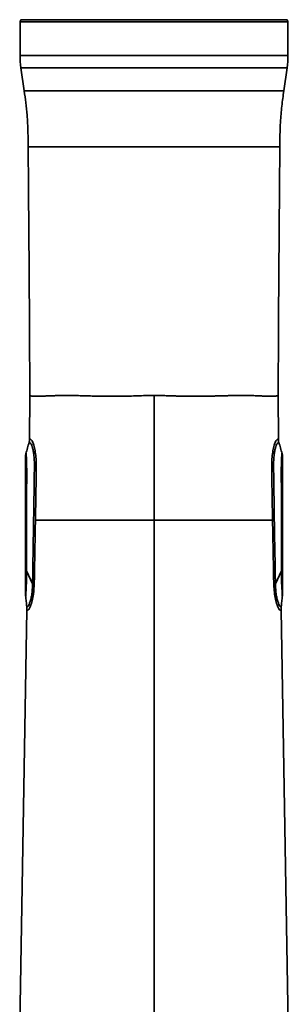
# Model space of a CAD drawing. Header units: millimetres. Extents: x 0 to 840, y -1 to 594.
# Tile 22 of 47: x 210 to 225, y 339 to 395. Entities that reach past the tile are written whole.
import ezdxf

# ---------------------------------------------------------------- set-up
doc = ezdxf.new("R2010")
doc.units = ezdxf.units.MM
doc.layers.get('0').update_dxf_attribs({"lineweight": 18})

msp = doc.modelspace()

# ---------------------------------------------------------------- linework, layer by layer
at = {"color": 7, "linetype": 'Continuous', "lineweight": 35}
for p, q in [((209.9355, 394.6434), (209.8855, 394.5234)), ((209.8855, 394.5234), (209.8855, 392.6434)), ((224.8855, 394.5234), (209.8855, 394.5234)), ((224.8355, 394.6434), (209.9355, 394.6434)), ((224.8855, 394.5234), (224.8355, 394.6434)), ((224.8855, 392.6434), (224.8855, 394.5234)), ((209.9352, 391.941), (210.1177, 390.6562)), ((224.6532, 390.6562), (224.8358, 391.941)), ((210.1177, 390.6562), (224.6532, 390.6562)), ((210.3401, 387.5177), (224.4309, 387.5177)), ((210.4283, 373.5837), (210.4142, 371.1434)), ((217.3855, 373.5848), (217.3855, 366.6011)), ((224.3567, 371.1434), (224.3427, 373.5849)), ((210.3885, 370.9434), (210.4056, 371.0206)), ((224.3824, 370.9434), (224.3653, 371.021)), ((210.1855, 370.1434), (210.1855, 363.3795)), ((224.5855, 370.1434), (224.5855, 363.3795)), ((210.2433, 363.7549), (210.5872, 363.0358)), ((224.1838, 363.0358), (224.5276, 363.7549)), ((210.1855, 363.3795), (210.1855, 362.5437)), ((224.5855, 363.3795), (224.5855, 362.5445)), ((210.2709, 361.5459), (209.8659, 338.3407)), ((210.2635, 361.7242), (210.2618, 361.7459)), ((210.2701, 361.7456), (210.267, 361.7394)), ((224.4782, 361.7471), (224.4728, 361.7501)), ((224.5069, 361.7243), (224.4988, 361.7358)), ((224.9051, 338.3407), (224.5, 361.5459)), ((224.5087, 361.7459), (224.5092, 361.7459))]:
    msp.add_line(p, q, dxfattribs=at)
at = {"color": 8, "linetype": 'Continuous', "lineweight": 35}
for p, q in [((217.3855, 392.6434), (209.8855, 392.6434)), ((224.8855, 392.6434), (217.3855, 392.6434)), ((217.3855, 391.941), (209.9352, 391.941)), ((224.8358, 391.941), (217.3855, 391.941)), ((224.5562, 370.3434), (224.5561, 370.3434)), ((217.3855, 318.4237), (217.3855, 366.6011)), ((210.2648, 361.7065), (210.2635, 361.7242))]:
    msp.add_line(p, q, dxfattribs=at)
at = {"color": 7, "linetype": 'Continuous', "lineweight": 35}
for centre, start, end in [((214.8855, 392.6442), 180.00984, 188.08563), ((219.8855, 392.6442), 351.91437, 359.99016)]:
    msp.add_arc(centre, 5, start, end, dxfattribs=at)
for points, knots in [([(210.3401, 387.5177), (210.3375, 387.8033), (210.3322, 388.3941), (210.2887, 389.2211), (210.2125, 389.9817), (210.1486, 390.4362), (210.1177, 390.6562)], [0, 0, 0, 0, 0.8569128, 1.7724986, 2.4831888, 3.1495363, 3.1495363, 3.1495363, 3.1495363]), ([(224.6532, 390.6562), (224.6139, 390.3733), (224.5325, 389.7881), (224.4651, 388.9627), (224.4365, 388.1989), (224.4327, 387.7398), (224.4309, 387.5177)], [0, 0, 0, 0, 0.8567535, 1.7721907, 2.48309, 3.1495303, 3.1495303, 3.1495303, 3.1495303]), ([(210.4285, 373.5838), (210.4272, 374.1736), (210.4246, 375.3585), (210.4164, 377.1304), (210.4061, 378.8792), (210.3943, 380.5693), (210.3821, 382.1633), (210.3703, 383.6448), (210.3593, 385.0121), (210.3493, 386.2908), (210.3431, 387.1154), (210.3401, 387.5177)], [0, 0, 0, 0, 1.7695068, 3.5546538, 5.3158346, 7.0160263, 8.6250286, 10.0979536, 11.460583, 12.7272322, 13.9341895, 13.9341895, 13.9341895, 13.9341895]), ([(224.4309, 387.5177), (224.4278, 387.1079), (224.4215, 386.2676), (224.4112, 384.9632), (224.4, 383.5662), (224.388, 382.0612), (224.3759, 380.4622), (224.3643, 378.7882), (224.3542, 377.0684), (224.3462, 375.3277), (224.3437, 374.1641), (224.3425, 373.5849)], [0, 0, 0, 0, 1.2292262, 2.5211367, 3.9133907, 5.4201362, 7.0362968, 8.7107321, 10.4422406, 12.1955342, 13.9330928, 13.9330928, 13.9330928, 13.9330928]), ([(217.3855, 373.5848), (217.2313, 373.5838), (216.9208, 373.5819), (216.4656, 373.5641), (216.0077, 373.5501), (215.5754, 373.5421), (215.1411, 373.5374), (214.7037, 373.5394), (214.2943, 373.5469), (213.893, 373.5561), (213.5303, 373.566), (213.1516, 373.5765), (212.7988, 373.5823), (212.5199, 373.5846), (212.3148, 373.5841), (212.1692, 373.5825), (212.023, 373.5796), (211.8865, 373.5761), (211.755, 373.572), (211.6269, 373.5671), (211.491, 373.5621), (211.3571, 373.5556), (211.2094, 373.5489), (211.0785, 373.5435), (210.9682, 373.5396), (210.8877, 373.5387), (210.8184, 373.538), (210.7594, 373.5379), (210.7066, 373.5397), (210.6548, 373.5426), (210.608, 373.5456), (210.5673, 373.5497), (210.5317, 373.5558), (210.4982, 373.5625), (210.4715, 373.5666), (210.4523, 373.5748), (210.4389, 373.5804), (210.4301, 373.5791), (210.429, 373.5822), (210.4285, 373.5838)], [0, 0, 0, 0, 0.2946187, 0.5936233, 0.8744982, 1.1821019, 1.4422532, 1.7423017, 2.0744984, 2.3028532, 2.6133776, 2.889687, 3.1924467, 3.4844429, 3.6199496, 3.7558679, 3.8978085, 4.0498944, 4.1736412, 4.3169442, 4.4755373, 4.6481923, 4.8134939, 5.0603165, 5.2147736, 5.3401261, 5.474524, 5.599822, 5.6966964, 5.8191755, 5.968262, 6.0705399, 6.1877519, 6.331625, 6.4744033, 6.5912705, 6.7082945, 6.8382618, 6.9649846, 6.9649846, 6.9649846, 6.9649846]), ([(224.3425, 373.5849), (224.3404, 373.5841), (224.3362, 373.5825), (224.3023, 373.5676), (224.2496, 373.5587), (224.1724, 373.5463), (224.0753, 373.5406), (223.954, 373.5383), (223.8463, 373.5397), (223.7521, 373.5423), (223.6807, 373.5452), (223.6044, 373.5483), (223.5149, 373.5518), (223.4108, 373.5567), (223.2824, 373.5627), (223.1366, 373.5682), (222.9848, 373.5745), (222.8245, 373.5787), (222.6615, 373.5821), (222.4883, 373.5842), (222.3056, 373.5853), (222.1061, 373.5846), (221.8869, 373.5819), (221.7007, 373.578), (221.5545, 373.5748), (221.451, 373.5722), (221.3408, 373.5694), (221.2226, 373.5662), (221.1029, 373.5634), (220.971, 373.5599), (220.8411, 373.5561), (220.7262, 373.553), (220.6217, 373.5506), (220.4933, 373.548), (220.337, 373.5448), (220.1825, 373.542), (220.0217, 373.5401), (219.8171, 373.5395), (219.5828, 373.5385), (219.3323, 373.5405), (219.0874, 373.5446), (218.8336, 373.5486), (218.5654, 373.5577), (218.2895, 373.5649), (217.9853, 373.5757), (217.6859, 373.5806), (217.4833, 373.5834), (217.3855, 373.5848)], [0, 0, 0, 0, 0.2495176, 0.495238, 0.7425981, 0.9776943, 1.2601458, 1.4855592, 1.7378352, 1.8387247, 1.944371, 2.0676707, 2.1723217, 2.3164961, 2.4780574, 2.6491611, 2.826383, 2.9792416, 3.1521451, 3.3148351, 3.4760603, 3.6557944, 3.8441237, 4.0358042, 4.1141152, 4.1956299, 4.2812811, 4.3719388, 4.4685732, 4.5537761, 4.6683867, 4.7563522, 4.8052109, 4.8952609, 5.0326514, 5.1371756, 5.2192703, 5.3665967, 5.557716, 5.693979, 5.868091, 6.0430631, 6.1917025, 6.3905014, 6.5765862, 6.7769075, 6.9638675, 6.9638675, 6.9638675, 6.9638675]), ([(210.3935, 370.9592), (210.3632, 370.8542), (210.3025, 370.6445), (210.2412, 370.4342), (210.2106, 370.3292)], [0, 0, 0, 0, 0.32825954, 0.65596599, 0.65596599, 0.65596599, 0.65596599]), ([(210.3885, 370.9434), (210.3903, 370.9431), (210.3938, 370.9426), (210.4224, 370.9462), (210.4652, 370.9215), (210.5161, 370.844), (210.5665, 370.7221), (210.6149, 370.5454), (210.6539, 370.3221), (210.6785, 370.0682), (210.6919, 369.7027), (210.6834, 369.2309), (210.6775, 368.6615), (210.65, 366.7524), (210.621, 365.0347), (210.5951, 363.5075)], [0, 0, 0, 0, 0.302966, 0.6059114, 0.9085847, 1.1355134, 1.3622956, 1.5889677, 1.8156427, 2.04244, 2.2694548, 2.7430028, 3.2209786, 3.6989435, 7.5293352, 7.5293352, 7.5293352, 7.5293352]), ([(210.4072, 371.0227), (210.4046, 371.0073), (210.3996, 370.9768), (210.3986, 370.9538), (210.3981, 370.9424)], [0, 0, 0, 0, 0.040871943, 0.080901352, 0.080901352, 0.080901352, 0.080901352]), ([(210.4182, 371.1434), (210.4205, 371.1431), (210.4249, 371.1426), (210.4605, 371.1462), (210.5169, 371.1033), (210.5922, 370.973), (210.6737, 370.7421), (210.7431, 370.4212), (210.7848, 370.0441), (210.7998, 369.4414), (210.7789, 368.6323), (210.7657, 367.6168), (210.7527, 366.9397), (210.7463, 366.6011)], [0, 0, 0, 0, 0.2981168, 0.5962057, 0.8939594, 1.1913118, 1.4883908, 1.7854016, 2.0826514, 2.3778768, 3.1357249, 3.8937631, 4.6519463, 4.6519463, 4.6519463, 4.6519463]), ([(224.0247, 366.6011), (224.02, 366.8551), (224.0107, 367.3629), (223.9971, 368.1247), (223.9875, 368.8862), (223.9728, 369.526), (223.9862, 370.0441), (224.0279, 370.4212), (224.0972, 370.7421), (224.1788, 370.973), (224.254, 371.1033), (224.3104, 371.1462), (224.3461, 371.1426), (224.3505, 371.1431), (224.3527, 371.1434)], [0, 0, 0, 0, 0.5686709, 1.1371834, 1.7057317, 2.2740683, 2.5692932, 2.8665414, 3.1635514, 3.4606297, 3.7579814, 4.0557342, 4.3538223, 4.6519384, 4.6519384, 4.6519384, 4.6519384]), ([(224.3638, 371.0223), (224.3582, 371.0463), (224.347, 371.0947), (224.3176, 371.1232), (224.3027, 371.1376)], [0, 0, 0, 0, 0.06593931, 0.13328244, 0.13328244, 0.13328244, 0.13328244]), ([(224.3431, 370.9392), (224.3512, 370.9521), (224.3675, 370.9779), (224.365, 371.0077), (224.3637, 371.0227)], [0, 0, 0, 0, 0.043871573, 0.088358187, 0.088358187, 0.088358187, 0.088358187]), ([(224.3435, 370.9397), (224.3442, 370.9402), (224.3604, 370.9524), (224.3747, 370.9405), (224.3787, 370.9425), (224.3804, 370.9434)], [0, 0, 0, 0, 0.000907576, 0.022483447, 0.039398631, 0.039398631, 0.039398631, 0.039398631]), ([(224.5603, 370.3293), (224.5297, 370.4344), (224.4684, 370.6446), (224.4077, 370.8544), (224.3774, 370.9593)], [0, 0, 0, 0, 0.32771286, 0.65598399, 0.65598399, 0.65598399, 0.65598399]), ([(210.219, 370.3434), (210.2144, 370.3275), (210.2052, 370.2961), (210.1945, 370.2441), (210.1885, 370.2018), (210.1858, 370.1674), (210.1856, 370.1514), (210.1855, 370.1434)], [0, 0, 0, 0, 0.05171, 0.10274917, 0.15340416, 0.17818087, 0.20348848, 0.20348848, 0.20348848, 0.20348848]), ([(210.2149, 370.3434), (210.2149, 370.3434), (210.2147, 370.3432), (210.2166, 370.3512), (210.219, 370.3433), (210.219, 370.3433)], [0, 0, 0, 0, 0.0004658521, 0.0075950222, 0.0076167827, 0.0076167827, 0.0076167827, 0.0076167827]), ([(224.5855, 370.1434), (224.5838, 370.1773), (224.5803, 370.2457), (224.5642, 370.3115), (224.556, 370.3446)], [0, 0, 0, 0, 0.10111657, 0.20388198, 0.20388198, 0.20388198, 0.20388198]), ([(210.7463, 366.6011), (210.7437, 366.4636), (210.7387, 366.1885), (210.731, 365.7758), (210.7234, 365.3631), (210.7158, 364.9504), (210.7082, 364.5377), (210.7006, 364.125), (210.6928, 363.7123), (210.6863, 363.3401), (210.6792, 363.0084), (210.663, 362.722), (210.6357, 362.4677), (210.6006, 362.253), (210.5619, 362.0756), (210.5187, 361.9207), (210.4736, 361.7926), (210.4291, 361.692), (210.3881, 361.6201), (210.352, 361.5747), (210.3292, 361.5571), (210.3153, 361.5505), (210.3076, 361.5478), (210.2996, 361.5462), (210.2929, 361.546), (210.2883, 361.5459), (210.2859, 361.5459), (210.2848, 361.5459), (210.2842, 361.5459), (210.284, 361.5459), (210.284, 361.5459), (210.284, 361.5459), (210.2838, 361.5459), (210.2833, 361.5459), (210.2812, 361.5459), (210.2772, 361.5459), (210.2722, 361.5459), (210.2714, 361.5459), (210.2709, 361.5459)], [0, 0, 0, 0, 0.3159134, 0.6318268, 0.9477448, 1.2636627, 1.5795807, 1.8955033, 2.2114258, 2.5273483, 2.7504896, 2.9727885, 3.1879636, 3.3548304, 3.5181868, 3.6828775, 3.848394, 4.0109719, 4.1786632, 4.3438499, 4.5090645, 4.5600905, 4.6151922, 4.67434, 4.7497311, 4.7967787, 4.8201352, 4.8309231, 4.8396188, 4.8396313, 4.8397319, 4.8400084, 4.841047, 4.8450711, 4.8608996, 4.9235183, 5.0269219, 5.1701733, 5.1701733, 5.1701733, 5.1701733]), ([(217.3855, 366.6011), (217.1669, 366.6011), (216.7221, 366.6011), (216.0502, 366.6011), (215.3709, 366.6011), (214.6948, 366.6011), (214.0336, 366.6011), (213.3994, 366.6011), (212.8042, 366.6011), (212.2591, 366.6011), (211.7733, 366.6011), (211.3559, 366.6011), (211.0053, 366.6011), (210.8321, 366.6011), (210.7463, 366.6011)], [0, 0, 0, 0, 0.50085, 1.0191138, 1.5531802, 2.1010289, 2.6602493, 3.2280842, 3.8015025, 4.3772828, 4.9521309, 5.5227757, 6.0860929, 6.6391977, 6.6391977, 6.6391977, 6.6391977]), ([(224.0247, 366.6011), (223.9388, 366.6011), (223.7656, 366.6011), (223.4151, 366.6011), (222.9977, 366.6011), (222.5118, 366.6011), (221.9667, 366.6011), (221.3715, 366.6011), (220.7373, 366.6011), (220.0761, 366.6011), (219.4001, 366.6011), (218.7207, 366.6011), (218.0489, 366.6011), (217.6041, 366.6011), (217.3855, 366.6011)], [0, 0, 0, 0, 0.5531049, 1.1164242, 1.6870695, 2.2619161, 2.8376985, 3.4111173, 3.9789528, 4.5381728, 5.0860221, 5.6200897, 6.1383536, 6.6392039, 6.6392039, 6.6392039, 6.6392039]), ([(224.5, 361.5459), (224.4975, 361.5461), (224.4924, 361.5465), (224.4517, 361.5437), (224.386, 361.6061), (224.3126, 361.7491), (224.2523, 361.9206), (224.2089, 362.0759), (224.1702, 362.2538), (224.1278, 362.5135), (224.0953, 362.8679), (224.0803, 363.5238), (224.0657, 364.4012), (224.0449, 365.5018), (224.0314, 366.2347), (224.0247, 366.6011)], [0, 0, 0, 0, 0.3306227, 0.6611706, 0.9912016, 1.3207056, 1.4858651, 1.6510194, 1.8161715, 1.9813499, 2.3111508, 2.6415999, 3.4862083, 4.3279046, 5.1698111, 5.1698111, 5.1698111, 5.1698111]), ([(210.2433, 363.7549), (210.2434, 363.6871), (210.2436, 363.5515), (210.2451, 363.416), (210.2458, 363.3482)], [0, 0, 0, 0, 0.20337207, 0.40676331, 0.40676331, 0.40676331, 0.40676331]), ([(224.5252, 363.3482), (224.5259, 363.416), (224.5273, 363.5515), (224.5275, 363.6871), (224.5276, 363.7549)], [0, 0, 0, 0, 0.20338527, 0.40675735, 0.40675735, 0.40675735, 0.40675735]), ([(210.1855, 363.3795), (210.1898, 363.3742), (210.1984, 363.3636), (210.2299, 363.3533), (210.2458, 363.3482)], [0, 0, 0, 0, 0.034386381, 0.069092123, 0.069092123, 0.069092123, 0.069092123]), ([(210.5951, 363.5075), (210.5939, 363.4279), (210.5916, 363.2706), (210.5887, 363.1134), (210.5872, 363.0358)], [0, 0, 0, 0, 0.238822, 0.47178386, 0.47178386, 0.47178386, 0.47178386]), ([(224.1838, 363.0358), (224.1823, 363.1134), (224.1793, 363.2706), (224.177, 363.4279), (224.1759, 363.5075)], [0, 0, 0, 0, 0.23296186, 0.47178386, 0.47178386, 0.47178386, 0.47178386]), ([(224.5252, 363.3482), (224.5429, 363.3544), (224.5741, 363.3655), (224.582, 363.3753), (224.5855, 363.3795)], [0, 0, 0, 0, 0.039033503, 0.0688942, 0.0688942, 0.0688942, 0.0688942]), ([(210.1855, 362.5459), (210.1855, 362.5383), (210.1858, 362.5056), (210.1887, 362.453), (210.1928, 362.4016), (210.1962, 362.3672), (210.1981, 362.3521), (210.199, 362.3447)], [0, 0, 0, 0, 0.02354147, 0.10051416, 0.15302902, 0.17777237, 0.20178205, 0.20178205, 0.20178205, 0.20178205]), ([(210.5872, 363.0358), (210.5832, 362.9288), (210.5754, 362.7149), (210.5401, 362.4079), (210.486, 362.1397), (210.4226, 361.9366), (210.3631, 361.8105), (210.3161, 361.7534), (210.2829, 361.7445), (210.2724, 361.7455), (210.2672, 361.7459)], [0, 0, 0, 0, 0.1720169, 0.3438091, 0.5154451, 0.6870673, 0.858819, 1.0307699, 1.2029026, 1.3751015, 1.3751015, 1.3751015, 1.3751015]), ([(224.572, 362.3447), (224.5729, 362.3522), (224.5767, 362.3836), (224.5812, 362.4376), (224.5841, 362.4883), (224.5853, 362.5228), (224.5854, 362.5383), (224.5855, 362.5459)], [0, 0, 0, 0, 0.02402423, 0.10098416, 0.153637, 0.1781912, 0.20174591, 0.20174591, 0.20174591, 0.20174591]), ([(210.1955, 362.3549), (210.2071, 362.2492), (210.2294, 362.0459), (210.2514, 361.8432), (210.2619, 361.7459)], [0, 0, 0, 0, 0.31872403, 0.6126017, 0.6126017, 0.6126017, 0.6126017]), ([(210.1966, 362.3459), (210.1966, 362.3459), (210.1966, 362.346), (210.1975, 362.346), (210.1985, 362.346), (210.1988, 362.3461)], [0, 0, 0, 0, 0.0002988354, 0.0015981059, 0.0021994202, 0.0021994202, 0.0021994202, 0.0021994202]), ([(224.509, 361.7459), (224.5196, 361.8432), (224.5415, 362.0459), (224.5638, 362.2491), (224.5754, 362.3548)], [0, 0, 0, 0, 0.29385952, 0.61255382, 0.61255382, 0.61255382, 0.61255382]), ([(224.5721, 362.3461), (224.5724, 362.346), (224.5733, 362.346), (224.5741, 362.346), (224.5743, 362.3459), (224.5743, 362.3459)], [0, 0, 0, 0, 0.0005580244, 0.001642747, 0.0021851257, 0.0021851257, 0.0021851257, 0.0021851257]), ([(210.2672, 361.7459), (210.2656, 361.7459), (210.2624, 361.7459), (210.262, 361.7459), (210.2618, 361.7459)], [0, 0, 0, 0, 0.002717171, 0.0054344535, 0.0054344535, 0.0054344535, 0.0054344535]), ([(210.267, 361.7394), (210.2663, 361.7382), (210.2636, 361.7333), (210.2639, 361.7281), (210.2641, 361.7242)], [0, 0, 0, 0, 0.003826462, 0.01574193, 0.01574193, 0.01574193, 0.01574193]), ([(210.2709, 361.5459), (210.2711, 361.5793), (210.2714, 361.633), (210.2666, 361.6864), (210.2648, 361.7065)], [0, 0, 0, 0, 0.10016006, 0.16082151, 0.16082151, 0.16082151, 0.16082151]), ([(224.5037, 361.7459), (224.4995, 361.7439), (224.4944, 361.7416), (224.481, 361.7481), (224.4788, 361.7492)], [0, 0, 0, 0, 0.021943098, 0.026183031, 0.026183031, 0.026183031, 0.026183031]), ([(224.5, 361.5459), (224.5, 361.5793), (224.4999, 361.6461), (224.5061, 361.7127), (224.5092, 361.7459)], [0, 0, 0, 0, 0.10015878, 0.20032121, 0.20032121, 0.20032121, 0.20032121]), ([(224.5092, 361.7459), (224.5089, 361.7459), (224.5085, 361.7459), (224.5053, 361.7459), (224.5037, 361.7459)], [0, 0, 0, 0, 0.0027172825, 0.0054344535, 0.0054344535, 0.0054344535, 0.0054344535])]:
    msp.add_open_spline(points, degree=3, knots=knots, dxfattribs=at)
at = {"color": 8, "linetype": 'Continuous', "lineweight": 35}
for points, knots in [([(210.4056, 371.0206), (210.4073, 371.0279), (210.4167, 371.068), (210.4176, 371.1094), (210.4182, 371.1434)], [0, 0, 0, 0, 0.02229198, 0.12367251, 0.12367251, 0.12367251, 0.12367251]), ([(224.1759, 363.5075), (224.1492, 365.0348), (224.116, 366.9433), (224.0905, 368.9473), (224.0831, 369.5173), (224.0823, 369.7969), (224.0925, 370.0681), (224.117, 370.3221), (224.156, 370.5454), (224.2045, 370.7221), (224.2547, 370.8437), (224.3055, 370.9214), (224.3299, 370.9331), (224.3435, 370.9397)], [0, 0, 0, 0, 4.1511063, 5.1870866, 5.4461076, 5.7005009, 5.9465234, 6.1923102, 6.4379644, 6.6836155, 6.9293859, 7.1753153, 7.4895208, 7.4895208, 7.4895208, 7.4895208]), ([(224.3653, 371.021), (224.3636, 371.0281), (224.3542, 371.0681), (224.3534, 371.1094), (224.3527, 371.1434)], [0, 0, 0, 0, 0.02191331, 0.1232885, 0.1232885, 0.1232885, 0.1232885]), ([(210.219, 370.3433), (210.2213, 370.341), (210.2258, 370.3363), (210.233, 370.2493), (210.239, 370.1275), (210.2452, 369.9716), (210.2533, 369.7254), (210.2579, 369.4119), (210.2562, 369.1059), (210.2559, 368.8072), (210.2516, 367.0241), (210.2473, 365.34), (210.2433, 363.7549)], [0, 0, 0, 0, 0.2898529, 0.5798162, 0.7251975, 0.8705471, 1.1601675, 1.4506734, 1.725029, 1.9953331, 2.2656321, 6.5904721, 6.5904721, 6.5904721, 6.5904721]), ([(224.5276, 363.7549), (224.5275, 363.8369), (224.5274, 363.9964), (224.5267, 364.28), (224.5259, 364.5794), (224.5251, 364.8801), (224.5245, 365.1113), (224.524, 365.3007), (224.5236, 365.4652), (224.5231, 365.6267), (224.5227, 365.7815), (224.5223, 365.9295), (224.522, 366.0708), (224.5216, 366.1988), (224.5212, 366.3346), (224.5207, 366.5165), (224.52, 366.7804), (224.5191, 367.1347), (224.518, 367.5706), (224.5167, 368.0883), (224.5157, 368.5439), (224.5149, 368.8925), (224.5145, 369.0891), (224.5143, 369.2316), (224.5141, 369.3402), (224.5142, 369.4395), (224.5152, 369.5459), (224.5172, 369.667), (224.5199, 369.7839), (224.5235, 369.9024), (224.5273, 370.0108), (224.531, 370.1038), (224.5342, 370.1734), (224.5371, 370.228), (224.5404, 370.2792), (224.5444, 370.3188), (224.5478, 370.3405), (224.551, 370.3442), (224.555, 370.3431), (224.5557, 370.3433), (224.5562, 370.3434)], [0, 0, 0, 0, 0.2127729, 0.4135537, 0.7357339, 0.9892882, 1.1937231, 1.3352113, 1.480709, 1.6203729, 1.7542028, 1.8821988, 2.0043608, 2.1206993, 2.2141607, 2.3566591, 2.5923817, 2.8987248, 3.2756883, 3.7232566, 4.2413935, 4.457465, 4.6275454, 4.7514336, 4.8269344, 4.9093486, 5.008869, 5.103863, 5.2280132, 5.3239898, 5.439552, 5.5600233, 5.6488253, 5.7296703, 5.8323133, 5.9721276, 6.1119835, 6.2299187, 6.3624486, 6.5957945, 6.5957945, 6.5957945, 6.5957945]), ([(210.2458, 363.3482), (210.2459, 363.3128), (210.2463, 363.2442), (210.2422, 363.1393), (210.2381, 363.0417), (210.2333, 362.9421), (210.2279, 362.8373), (210.2212, 362.7141), (210.2159, 362.6129), (210.2122, 362.5398), (210.2098, 362.4914), (210.2075, 362.4458), (210.2053, 362.4038), (210.203, 362.3705), (210.2012, 362.352), (210.1998, 362.3459), (210.1986, 362.346), (210.1977, 362.3459), (210.197, 362.3459), (210.1963, 362.3459), (210.1965, 362.3459), (210.1966, 362.3459)], [0, 0, 0, 0, 0.0479701, 0.0930116, 0.1429596, 0.1824066, 0.2328741, 0.2946288, 0.3719541, 0.4095021, 0.4461623, 0.4871891, 0.537753, 0.5978068, 0.6622568, 0.7128219, 0.7494821, 0.8020973, 0.8458419, 0.9012081, 1.0066038, 1.0066038, 1.0066038, 1.0066038]), ([(224.5743, 362.3459), (224.5744, 362.3459), (224.5748, 362.3459), (224.5741, 362.3459), (224.5729, 362.346), (224.5717, 362.3457), (224.5702, 362.3484), (224.5678, 362.37), (224.5648, 362.4183), (224.5611, 362.4928), (224.5562, 362.5903), (224.5494, 362.7211), (224.541, 362.8739), (224.5334, 363.0325), (224.5256, 363.1909), (224.5253, 363.2963), (224.5252, 363.3482)], [0, 0, 0, 0, 0.0649985, 0.1675783, 0.2326352, 0.271253, 0.3286255, 0.4089649, 0.4954622, 0.5605715, 0.631732, 0.712083, 0.7894689, 0.8637224, 0.9363903, 1.0067088, 1.0067088, 1.0067088, 1.0067088]), ([(224.4788, 361.7492), (224.4708, 361.7512), (224.4528, 361.7558), (224.4076, 361.8109), (224.3484, 361.9365), (224.2849, 362.1398), (224.2309, 362.4079), (224.1956, 362.7149), (224.1877, 362.9288), (224.1838, 363.0358)], [0, 0, 0, 0, 0.1601942, 0.3585636, 0.5567034, 0.754696, 0.9526991, 1.1508856, 1.3493311, 1.3493311, 1.3493311, 1.3493311])]:
    msp.add_open_spline(points, degree=3, knots=knots, dxfattribs=at)

doc.saveas('drawing.dxf')
